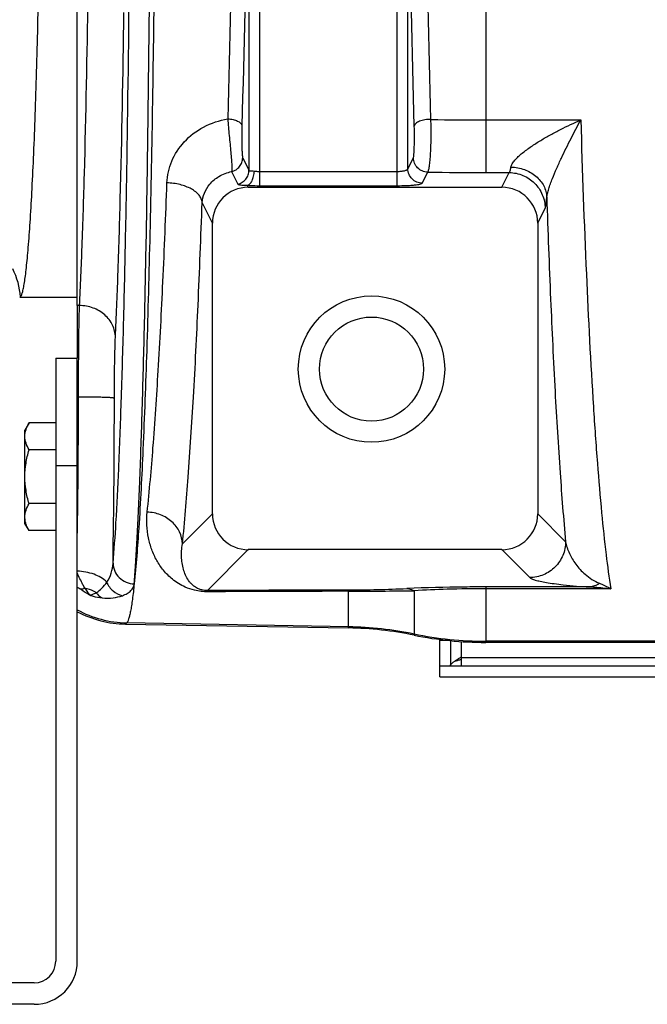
# Model space of a CAD drawing. Extents: x -1747 to 1181, y 8 to 1619.
# Tile 39 of 72: x -1026 to -939, y 1242 to 1379. Entities that reach past the tile are written whole.
import ezdxf

# ---------------------------------------------------------------- set-up
doc = ezdxf.new("R2010")
doc.units = 0
doc.header["$LTSCALE"] = 65.395
doc.layers.get('0').update_dxf_attribs({"linetype": 'CONTINUOUS'})

msp = doc.modelspace()

# ---------------------------------------------------------------- linework, layer by layer
at = {"color": 6, "linetype": 'CONTINUOUS'}
for p, q in [((-1018.13, 1339.06), (-1018.13, 1521.35)), ((-994.31, 1355.52), (-958.95, 1355.52)), ((-999.29, 1310.04), (-999.29, 1350.52)), ((-953.97, 1350.52), (-953.97, 1310.04)), ((-1026.15, 1340.2), (-1018.13, 1340.2)), ((-1024.85, 1322.71), (-1025.43, 1321.7)), ((-1021.13, 1322.71), (-1024.85, 1322.71)), ((-1025.43, 1308.7), (-1025.43, 1321.7)), ((-1021.13, 1318.96), (-1024.85, 1318.96)), ((-1021.13, 1311.45), (-1024.85, 1311.45)), ((-1024.85, 1307.7), (-1025.43, 1308.7)), ((-1021.13, 1307.7), (-1024.85, 1307.7)), ((-958.97, 1305.05), (-994.3, 1305.05)), ((-1011.4, 1294.67), (-980.32, 1294.13)), ((-742.13, 1292.12), (-961.2, 1292.12))]:
    msp.add_line(p, q, dxfattribs=at)
at = {"color": 9, "linetype": 'CONTINUOUS'}
for p, q in [((-992.71, 1355.75), (-992.71, 1504.66)), ((-973.55, 1355.75), (-973.55, 1504.66)), ((-994.21, 1502.5), (-994.21, 1357.9)), ((-972.06, 1358.09), (-972.06, 1502.32)), ((-961.2, 1502.83), (-961.2, 1357.57)), ((-961.2, 1364.91), (-947.97, 1364.91)), ((-995.08, 1359.65), (-994.21, 1357.9)), ((-972.06, 1358.09), (-971.29, 1359.63)), ((-996.62, 1357.72), (-995.75, 1355.97)), ((-992.71, 1357.74), (-973.55, 1357.74)), ((-970.06, 1356.1), (-969.29, 1357.64)), ((-961.2, 1357.57), (-957.93, 1357.57)), ((-958.95, 1355.52), (-957.93, 1357.57)), ((-994.31, 1355.52), (-994.45, 1355.8)), ((-992.71, 1355.75), (-973.55, 1355.75)), ((-999.29, 1350.52), (-1000.73, 1353.41)), ((-953.97, 1350.52), (-952.94, 1352.6)), ((-1018.13, 1316.7), (-1021.13, 1316.7)), ((-999.29, 1310.04), (-1003.47, 1305.85)), ((-953.97, 1310.04), (-950.09, 1306.15)), ((-994.3, 1305.05), (-1000, 1299.34)), ((-958.97, 1305.05), (-955.08, 1301.16)), ((-980.32, 1294.3), (-980.32, 1299.25)), ((-971.2, 1299.32), (-971.2, 1293.13)), ((-946.76, 1299.85), (-961.2, 1299.85)), ((-961.2, 1299.85), (-961.2, 1299.59)), ((-943.79, 1299.59), (-961.2, 1299.59)), ((-961.2, 1299.59), (-961.2, 1292.29)), ((-1011.24, 1294.84), (-1011.4, 1294.67)), ((-980.32, 1294.3), (-1011.24, 1294.84)), ((-980.32, 1294.13), (-980.32, 1294.3)), ((-966.36, 1292.39), (-967.63, 1292.39)), ((-964.63, 1292.24), (-964.63, 1290.09)), ((-742.13, 1292.29), (-961.2, 1292.29)), ((-961.2, 1292.29), (-961.2, 1292.12)), ((-964.63, 1290.02), (-840.63, 1290.02))]:
    msp.add_line(p, q, dxfattribs=at)
at = {"color": 2, "linetype": 'CONTINUOUS'}
for p, q in [((-1018.13, 1339.06), (-1018.13, 1331.7)), ((-1017.82, 1339.06), (-1018.13, 1339.06))]:
    msp.add_line(p, q, dxfattribs=at)
at = {"color": 7, "linetype": 'CONTINUOUS'}
for p, q in [((-1021.13, 1331.7), (-1021.13, 1247.7)), ((-1021.13, 1331.7), (-1018.13, 1331.7)), ((-1018.13, 1247.7), (-1018.13, 1331.7)), ((-966.13, 1292.36), (-966.13, 1288.84)), ((-964.63, 1290.09), (-964.63, 1288.84)), ((-967.63, 1288.84), (-837.63, 1288.84)), ((-967.63, 1287.34), (-967.63, 1288.84)), ((-1024.13, 1244.7), (-1159.13, 1244.7)), ((-1024.13, 1241.7), (-1159.13, 1241.7))]:
    msp.add_line(p, q, dxfattribs=at)
at = {"color": 3, "linetype": 'CONTINUOUS'}
for p, q in [((-967.63, 1288.84), (-967.63, 1292.54)), ((-967.63, 1287.34), (-837.63, 1287.34))]:
    msp.add_line(p, q, dxfattribs=at)
at = {"color": 6, "linetype": 'CONTINUOUS'}
for radius in [10.2, 7.25]:
    msp.add_circle((-977.13, 1330.2), radius, dxfattribs=at)
at = {"color": 9, "linetype": 'CONTINUOUS'}
for centre, radius, start, end in [((-961.23, 1909.07), 544.16, 269.1965, 270.0028), ((-961.23, 1838.17), 480.59, 269.0395, 270.0036), ((-1036.04, 1339.6), 10.01, 3.7048, 27.0978), ((-2473.27, 1326.72), 1460.31, 359.07531, 359.97699), ((-1009.28, 1311.32), 14.5, 232.3808, 233.925), ((-981.58, 1512.34), 212.92, 270.315, 272.5251), ((-982.62, 2192.28), 893.03, 270.14751, 270.73281), ((-1010.96, 1309.84), 15, 241.4309, 268.927), ((-981.19, 1244.27), 50.03, 78.4763, 89.0005), ((-961.2, 1342.32), 50.03, 258.4763, 269.9999)]:
    msp.add_arc(centre, radius, start, end, dxfattribs=at)
at = {"color": 6, "linetype": 'CONTINUOUS'}
for centre, radius, start, end in [((-1036.12, 1339.54), 9.99, 3.8154, 4.0125), ((-1011.14, 1309.67), 15, 242.2182, 269.0027), ((-981.19, 1244.17), 49.97, 78.4624, 88.9993), ((-961.2, 1342.09), 49.97, 258.4625, 269.9998)]:
    msp.add_arc(centre, radius, start, end, dxfattribs=at)
at = {"color": 2, "linetype": 'CONTINUOUS'}
msp.add_arc((-2107.19, 1326.27), 1089.23, 358.97017, 0.00198, dxfattribs=at)
at = {"color": 3, "linetype": 'CONTINUOUS'}
for centre, radius, start, end in [((-972.27, 1313.29), 24.72, 285.7907, 286.7471), ((-971.27, 1309.91), 21.19, 286.7745, 287.0489), ((-970.52, 1307.49), 18.66, 287.0266, 288.393)]:
    msp.add_arc(centre, radius, start, end, dxfattribs=at)
at = {"color": 7, "linetype": 'CONTINUOUS'}
for centre, radius, start, end in [((-971.78, 1300.82), 12.89, 303.4912, 303.6607), ((-1024.13, 1247.7), 6, 270, 360), ((-1024.13, 1247.7), 3, 270, 360)]:
    msp.add_arc(centre, radius, start, end, dxfattribs=at)
at = {"color": 6, "linetype": 'CONTINUOUS'}
for centre, major_axis, ratio, start_param, end_param in [((-994.28, 1350.49), (-2.25, 4.51), 0.993174, -0.459819, 1.105507), ((-958.98, 1350.49), (2.25, 4.51), 0.993174, -1.105507, 0.459819), ((-994.28, 1310.05), (3.55, 3.55), 0.997265, -3.925621, -2.357564), ((-958.98, 1310.05), (3.55, -3.55), 0.997265, -0.784029, 0.784029)]:
    msp.add_ellipse(centre, major_axis=major_axis, ratio=ratio, start_param=start_param, end_param=end_param, dxfattribs=at)
at = {"color": 9, "linetype": 'CONTINUOUS'}
for points, knots in [([(-1010.2, 1560.13), (-1009.92, 1557.54), (-1009.46, 1551.3), (-1008.91, 1540.47), (-1008.41, 1526.79), (-1007.98, 1510.64), (-1007.63, 1492.41), (-1007.27, 1465.37), (-1007.11, 1430.2), (-1007.27, 1395.03), (-1007.63, 1367.99), (-1007.98, 1349.77), (-1008.41, 1333.61), (-1008.91, 1319.94), (-1009.46, 1309.1), (-1009.92, 1302.87), (-1010.2, 1300.28)], [0, 0, 0, 0, 0.030051, 0.072143, 0.125214, 0.187911, 0.258628, 0.335552, 0.5, 0.664448, 0.741372, 0.812089, 0.874786, 0.927857, 0.969949, 1, 1, 1, 1]), ([(-997.16, 1495.35), (-996.85, 1484.85), (-996.41, 1463.13), (-996.2, 1430.2), (-996.41, 1397.27), (-996.85, 1375.56), (-997.16, 1365.05)], [0, 0, 0, 0, 0.241942, 0.5, 0.758058, 1, 1, 1, 1]), ([(-995.2, 1496.31), (-994.89, 1485.65), (-994.45, 1463.62), (-994.24, 1430.2), (-994.45, 1396.79), (-994.89, 1374.75), (-995.2, 1364.09)], [0, 0, 0, 0, 0.241942, 0.5, 0.758058, 1, 1, 1, 1]), ([(-971.17, 1364.03), (-971.46, 1374.71), (-971.9, 1396.77), (-972.11, 1430.2), (-971.9, 1463.64), (-971.46, 1485.69), (-971.17, 1496.38)], [0, 0, 0, 0, 0.242283, 0.5, 0.757717, 1, 1, 1, 1]), ([(-968.86, 1364.96), (-969.15, 1375.5), (-969.56, 1397.24), (-969.77, 1430.2), (-969.56, 1463.16), (-969.15, 1484.91), (-968.86, 1495.44)], [0, 0, 0, 0, 0.242279, 0.5, 0.757721, 1, 1, 1, 1]), ([(-1013.15, 1303.15), (-1012.98, 1305.03), (-1012.68, 1309.41), (-1012.31, 1316.9), (-1011.97, 1326.13), (-1011.65, 1336.98), (-1011.37, 1349.27), (-1011.04, 1367.99), (-1010.88, 1382.58), (-1010.8, 1392.63)], [0, 0, 0, 0, 0.063121, 0.147209, 0.250983, 0.372848, 0.510923, 0.663074, 1, 1, 1, 1]), ([(-1010.2, 1300.28), (-1010.13, 1301.15), (-1009.99, 1303.08), (-1009.8, 1306.2), (-1009.62, 1309.81), (-1009.37, 1315.53), (-1009.09, 1323.78), (-1008.79, 1334.87), (-1008.52, 1347.44), (-1008.21, 1366.58), (-1008.06, 1381.5), (-1007.98, 1391.79)], [0, 0, 0, 0, 0.028861, 0.063103, 0.102594, 0.147184, 0.250957, 0.372825, 0.510905, 0.663062, 1, 1, 1, 1]), ([(-1017.82, 1339.06), (-1017.67, 1341.8), (-1017.42, 1347.9), (-1016.97, 1362.29), (-1016.75, 1373.94), (-1016.63, 1382.22)], [0, 0, 0, 0, 0.190501, 0.424314, 1, 1, 1, 1]), ([(-1012.82, 1334.64), (-1012.67, 1337.51), (-1012.42, 1343.91), (-1011.97, 1358.99), (-1011.75, 1371.21), (-1011.63, 1379.89)], [0, 0, 0, 0, 0.190493, 0.424305, 1, 1, 1, 1]), ([(-1005.64, 1356.14), (-1005.6, 1357.17), (-1005.13, 1359.27), (-1003.32, 1362.02), (-1000.57, 1364.12), (-998.33, 1364.86), (-997.16, 1365.05)], [0, 0, 0, 0, 0.23214, 0.475283, 0.732001, 1, 1, 1, 1]), ([(-997.16, 1365.05), (-997.1, 1364.28), (-997, 1363.11), (-996.85, 1361.55), (-996.74, 1360.44), (-996.66, 1359.46), (-996.61, 1358.75), (-996.59, 1358.29), (-996.59, 1358.04), (-996.6, 1357.86), (-996.61, 1357.76), (-996.62, 1357.72)], [0, 0, 0, 0, 0.316381, 0.480289, 0.635196, 0.77184, 0.882071, 0.925201, 0.959491, 0.984499, 1, 1, 1, 1]), ([(-997.16, 1365.05), (-996.91, 1365.05), (-996.55, 1365.01), (-996.1, 1364.88), (-995.63, 1364.69), (-995.22, 1364.39), (-995.2, 1364.09)], [0, 0, 0, 0, 0.322085, 0.472401, 0.610504, 1, 1, 1, 1]), ([(-968.86, 1364.96), (-969.14, 1364.98), (-969.67, 1364.95), (-970.3, 1364.8), (-970.72, 1364.6), (-970.95, 1364.43), (-971.11, 1364.24), (-971.16, 1364.09), (-971.17, 1364.03)], [0, 0, 0, 0, 0.313357, 0.601648, 0.725536, 0.832289, 0.922297, 1, 1, 1, 1]), ([(-969.29, 1357.64), (-969.27, 1357.67), (-969.22, 1357.76), (-969.17, 1357.93), (-969.11, 1358.18), (-969.06, 1358.49), (-969.01, 1358.86), (-968.95, 1359.45), (-968.89, 1360.31), (-968.84, 1361.43), (-968.82, 1362.61), (-968.82, 1363.8), (-968.84, 1364.58), (-968.86, 1364.96)], [0, 0, 0, 0, 0.015737, 0.040467, 0.074298, 0.116904, 0.16774, 0.226104, 0.361972, 0.516637, 0.681012, 0.845376, 1, 1, 1, 1]), ([(-957.7, 1358.34), (-957.67, 1358.5), (-957.51, 1358.85), (-957.15, 1359.33), (-956.67, 1359.82), (-955.92, 1360.47), (-954.88, 1361.23), (-953.56, 1362.07), (-952.2, 1362.85), (-950.34, 1363.83), (-948.92, 1364.49), (-947.97, 1364.91)], [0, 0, 0, 0, 0.041665, 0.093472, 0.151692, 0.213528, 0.342375, 0.474041, 0.6064, 0.738515, 1, 1, 1, 1]), ([(-952.71, 1354.14), (-952.69, 1354.31), (-952.61, 1354.71), (-952.43, 1355.33), (-952.2, 1356.02), (-951.83, 1356.98), (-951.32, 1358.18), (-950.68, 1359.6), (-950.01, 1360.98), (-949.12, 1362.75), (-948.44, 1364.06), (-947.97, 1364.91)], [0, 0, 0, 0, 0.044802, 0.101604, 0.164528, 0.230076, 0.36315, 0.49539, 0.625482, 0.753058, 1, 1, 1, 1]), ([(-947.97, 1364.91), (-947.76, 1357.74), (-947.29, 1344.41), (-946.47, 1328.46), (-945.7, 1317.38), (-945.12, 1310.51), (-944.51, 1304.69), (-944.04, 1301.17), (-943.79, 1299.59)], [0, 0, 0, 0, 0.328632, 0.610972, 0.73167, 0.837303, 0.926987, 1, 1, 1, 1]), ([(-995.2, 1364.09), (-995.21, 1363.63), (-995.22, 1362.91), (-995.21, 1361.97), (-995.2, 1361.29), (-995.18, 1360.69), (-995.16, 1360.26), (-995.14, 1359.98), (-995.12, 1359.83), (-995.1, 1359.73), (-995.09, 1359.67), (-995.08, 1359.65)], [0, 0, 0, 0, 0.316086, 0.480452, 0.636554, 0.774616, 0.885421, 0.928237, 0.961788, 0.985722, 1, 1, 1, 1]), ([(-971.29, 1359.63), (-971.28, 1359.65), (-971.27, 1359.7), (-971.25, 1359.81), (-971.23, 1359.95), (-971.21, 1360.22), (-971.18, 1360.64), (-971.16, 1361.23), (-971.15, 1361.9), (-971.14, 1362.84), (-971.15, 1363.55), (-971.17, 1364.03)], [0, 0, 0, 0, 0.014376, 0.038307, 0.071612, 0.113868, 0.222763, 0.358799, 0.514045, 0.679289, 1, 1, 1, 1]), ([(-996.62, 1357.72), (-996.4, 1357.77), (-995.99, 1357.95), (-995.49, 1358.4), (-995.16, 1358.99), (-995.08, 1359.43), (-995.08, 1359.65)], [0, 0, 0, 0, 0.250442, 0.500767, 0.750663, 1, 1, 1, 1]), ([(-969.29, 1357.64), (-969.55, 1357.64), (-970.07, 1357.75), (-970.74, 1358.19), (-971.18, 1358.85), (-971.29, 1359.37), (-971.29, 1359.63)], [0, 0, 0, 0, 0.250289, 0.500669, 0.750659, 1, 1, 1, 1]), ([(-973.55, 1357.74), (-973.37, 1357.74), (-973.02, 1357.76), (-972.61, 1357.81), (-972.34, 1357.89), (-972.2, 1357.95), (-972.1, 1358.01), (-972.06, 1358.06), (-972.06, 1358.09)], [0, 0, 0, 0, 0.355739, 0.661, 0.78236, 0.878808, 0.949933, 1, 1, 1, 1]), ([(-970.06, 1356.1), (-970.32, 1356.1), (-970.84, 1356.21), (-971.5, 1356.65), (-971.95, 1357.31), (-972.06, 1357.83), (-972.06, 1358.09)], [0, 0, 0, 0, 0.250289, 0.500669, 0.750659, 1, 1, 1, 1]), ([(-957.93, 1357.57), (-957.9, 1357.6), (-957.86, 1357.68), (-957.8, 1357.85), (-957.75, 1358.07), (-957.72, 1358.24), (-957.7, 1358.34)], [0, 0, 0, 0, 0.138942, 0.351225, 0.638891, 1, 1, 1, 1]), ([(-957.7, 1358.34), (-957.06, 1358.33), (-955.81, 1358.09), (-954.18, 1357.18), (-953.21, 1356.01), (-952.8, 1354.96), (-952.72, 1354.41), (-952.71, 1354.14)], [0, 0, 0, 0, 0.267689, 0.526397, 0.769429, 0.885927, 1, 1, 1, 1]), ([(-1000.73, 1353.41), (-1000.7, 1353.86), (-1000.48, 1354.79), (-999.68, 1356.07), (-998.37, 1357.16), (-997.24, 1357.59), (-996.62, 1357.72)], [0, 0, 0, 0, 0.210696, 0.440824, 0.701578, 1, 1, 1, 1]), ([(-993.45, 1357.79), (-993.4, 1357.78), (-993.15, 1357.75), (-992.9, 1357.74), (-992.71, 1357.74)], [0, 0, 0, 0, 0.235097, 1, 1, 1, 1]), ([(-957.93, 1357.57), (-957.28, 1357.57), (-955.97, 1357.3), (-954.32, 1356.2), (-953.21, 1354.55), (-952.94, 1353.24), (-952.94, 1352.6)], [0, 0, 0, 0, 0.25029, 0.500669, 0.750658, 1, 1, 1, 1]), ([(-1008.38, 1310.28), (-1008.07, 1313.26), (-1007.5, 1319.82), (-1006.79, 1330.52), (-1006.15, 1342.82), (-1005.8, 1351.55), (-1005.64, 1356.14)], [0, 0, 0, 0, 0.195603, 0.430032, 0.699595, 1, 1, 1, 1]), ([(-1000.73, 1353.41), (-1000.75, 1353.59), (-1000.84, 1353.95), (-1001.16, 1354.46), (-1001.64, 1354.92), (-1002.49, 1355.48), (-1003.85, 1355.97), (-1005.02, 1356.12), (-1005.64, 1356.14)], [0, 0, 0, 0, 0.087872, 0.184148, 0.292534, 0.414216, 0.692502, 1, 1, 1, 1]), ([(-994.45, 1355.8), (-994.31, 1355.79), (-993.73, 1355.76), (-993.15, 1355.75), (-992.71, 1355.75)], [0, 0, 0, 0, 0.234862, 1, 1, 1, 1]), ([(-973.55, 1355.75), (-973.12, 1355.75), (-972.49, 1355.76), (-971.69, 1355.8), (-971.17, 1355.85), (-970.74, 1355.9), (-970.41, 1355.95), (-970.2, 1356.01), (-970.1, 1356.06), (-970.07, 1356.08), (-970.06, 1356.1)], [0, 0, 0, 0, 0.367306, 0.534399, 0.682378, 0.806132, 0.901578, 0.966015, 0.986497, 1, 1, 1, 1]), ([(-952.94, 1352.6), (-952.91, 1352.66), (-952.86, 1352.83), (-952.81, 1353.15), (-952.75, 1353.6), (-952.72, 1353.95), (-952.71, 1354.14)], [0, 0, 0, 0, 0.127717, 0.338201, 0.630101, 1, 1, 1, 1]), ([(-952.71, 1354.14), (-952.55, 1349.4), (-952.22, 1340.38), (-951.61, 1327.58), (-950.92, 1316.32), (-950.38, 1309.35), (-950.09, 1306.15)], [0, 0, 0, 0, 0.295848, 0.56368, 0.799547, 1, 1, 1, 1]), ([(-1003.47, 1305.85), (-1003.17, 1308.94), (-1002.6, 1315.75), (-1001.88, 1326.84), (-1001.25, 1339.6), (-1000.9, 1348.65), (-1000.73, 1353.41)], [0, 0, 0, 0, 0.195584, 0.43001, 0.699581, 1, 1, 1, 1]), ([(-1012.82, 1334.64), (-1012.82, 1334.92), (-1012.89, 1335.5), (-1013.29, 1336.62), (-1014.25, 1337.86), (-1015.89, 1338.82), (-1017.17, 1339.05), (-1017.82, 1339.06)], [0, 0, 0, 0, 0.117546, 0.236586, 0.481099, 0.737024, 1, 1, 1, 1]), ([(-1012.96, 1326.14), (-1012.96, 1327.79), (-1012.94, 1330.12), (-1012.88, 1332.95), (-1012.84, 1334.13), (-1012.82, 1334.64)], [0, 0, 0, 0, 0.584392, 0.821798, 1, 1, 1, 1]), ([(-1012.96, 1326.14), (-1012.96, 1326.15), (-1013.01, 1326.16), (-1013.09, 1326.17), (-1013.22, 1326.19), (-1013.39, 1326.2), (-1013.6, 1326.22), (-1013.97, 1326.24), (-1014.51, 1326.26), (-1015.25, 1326.28), (-1016.1, 1326.3), (-1017.01, 1326.31), (-1017.64, 1326.31), (-1017.96, 1326.31)], [0, 0, 0, 0, 0.007912, 0.02464, 0.050318, 0.084773, 0.127711, 0.178741, 0.303143, 0.45339, 0.62392, 0.808399, 1, 1, 1, 1]), ([(-999.91, 1299.18), (-1000.54, 1299.17), (-1001.64, 1299.29), (-1003.34, 1299.87), (-1004.84, 1300.8), (-1006.14, 1302.11), (-1007.1, 1303.53), (-1007.79, 1305.05), (-1008.42, 1307.29), (-1008.5, 1309.08), (-1008.38, 1310.28)], [0, 0, 0, 0, 0.119792, 0.207892, 0.340247, 0.452453, 0.558537, 0.663837, 0.771258, 1, 1, 1, 1]), ([(-1003.47, 1305.85), (-1003.49, 1306.42), (-1003.78, 1307.58), (-1004.89, 1309.02), (-1006.5, 1310), (-1007.75, 1310.25), (-1008.38, 1310.28)], [0, 0, 0, 0, 0.235586, 0.48094, 0.73731, 1, 1, 1, 1]), ([(-950.09, 1306.15), (-950.09, 1305.51), (-950.35, 1304.19), (-951.47, 1302.54), (-953.12, 1301.43), (-954.43, 1301.16), (-955.08, 1301.16)], [0, 0, 0, 0, 0.249907, 0.5, 0.750093, 1, 1, 1, 1]), ([(-950.09, 1306.15), (-949.98, 1305.6), (-949.61, 1304.48), (-948.69, 1302.94), (-947.32, 1301.45), (-946.09, 1300.65), (-945.35, 1300.36)], [0, 0, 0, 0, 0.219996, 0.447736, 0.693481, 1, 1, 1, 1]), ([(-1000, 1299.34), (-1000.26, 1299.34), (-1000.68, 1299.38), (-1001.29, 1299.58), (-1001.76, 1299.85), (-1002.17, 1300.21), (-1002.58, 1300.67), (-1002.97, 1301.3), (-1003.29, 1302.11), (-1003.51, 1302.97), (-1003.66, 1304.22), (-1003.59, 1305.2), (-1003.47, 1305.85)], [0, 0, 0, 0, 0.094165, 0.149243, 0.22582, 0.287235, 0.342705, 0.446834, 0.549271, 0.653907, 0.762886, 1, 1, 1, 1]), ([(-1014.02, 1300.52), (-1013.75, 1300.9), (-1013.34, 1301.76), (-1013.17, 1302.69), (-1013.15, 1303.15)], [0, 0, 0, 0, 0.499788, 1, 1, 1, 1]), ([(-1013.15, 1303.15), (-1013.14, 1302.79), (-1012.98, 1302.03), (-1012.33, 1301.09), (-1011.35, 1300.45), (-1010.59, 1300.29), (-1010.2, 1300.28)], [0, 0, 0, 0, 0.245035, 0.493332, 0.745509, 1, 1, 1, 1]), ([(-1014.02, 1300.52), (-1014.51, 1301.01), (-1015.85, 1301.77), (-1017.34, 1302.02), (-1018.13, 1302.04)], [0, 0, 0, 0, 0.465709, 1, 1, 1, 1]), ([(-1017.06, 1299.67), (-1017.16, 1299.83), (-1017.55, 1300.53), (-1017.89, 1301.25), (-1018.13, 1301.81)], [0, 0, 0, 0, 0.233817, 1, 1, 1, 1]), ([(-1015.5, 1299.04), (-1015.2, 1299.22), (-1014.66, 1299.67), (-1014.22, 1300.22), (-1014.02, 1300.52)], [0, 0, 0, 0, 0.492585, 1, 1, 1, 1]), ([(-1014.02, 1300.52), (-1013.83, 1300.05), (-1013.24, 1299.21), (-1012.32, 1298.73), (-1011.84, 1298.63)], [0, 0, 0, 0, 0.509295, 1, 1, 1, 1]), ([(-955.08, 1301.16), (-955.05, 1301.13), (-954.96, 1301.06), (-954.7, 1300.94), (-954.25, 1300.79), (-953.57, 1300.62), (-952.7, 1300.46), (-951.62, 1300.29), (-949.63, 1300.04), (-947.98, 1299.91), (-946.76, 1299.85)], [0, 0, 0, 0, 0.01709, 0.039553, 0.100875, 0.183782, 0.288225, 0.415373, 0.568682, 1, 1, 1, 1]), ([(-1015.5, 1299.04), (-1015.44, 1298.97), (-1015.21, 1298.68), (-1014.92, 1298.45), (-1014.68, 1298.33)], [0, 0, 0, 0, 0.261724, 1, 1, 1, 1]), ([(-1011.84, 1298.63), (-1011.61, 1298.72), (-1011.18, 1298.91), (-1010.74, 1299.25), (-1010.48, 1299.55), (-1010.34, 1299.78), (-1010.25, 1300.02), (-1010.2, 1300.18), (-1010.2, 1300.26)], [0, 0, 0, 0, 0.310521, 0.571142, 0.68702, 0.795364, 0.898688, 1, 1, 1, 1]), ([(-1010.2, 1300.26), (-1010.27, 1299.54), (-1010.39, 1298.53), (-1010.57, 1297.28), (-1010.7, 1296.53), (-1010.83, 1295.92), (-1010.95, 1295.43), (-1011.08, 1295.08), (-1011.18, 1294.9), (-1011.24, 1294.84)], [0, 0, 0, 0, 0.38916, 0.548877, 0.685237, 0.79821, 0.887928, 0.9548, 1, 1, 1, 1]), ([(-1010.2, 1300.26), (-1010.2, 1300.26), (-1010.2, 1300.27), (-1010.2, 1300.27), (-1010.2, 1300.28)], [0, 0, 0, 0, 0.484859, 1, 1, 1, 1]), ([(-1000, 1299.34), (-999.98, 1299.33), (-999.95, 1299.27), (-999.93, 1299.21), (-999.91, 1299.18)], [0, 0, 0, 0, 0.373945, 1, 1, 1, 1]), ([(-980.41, 1299.42), (-980.39, 1299.41), (-980.35, 1299.35), (-980.33, 1299.29), (-980.32, 1299.25)], [0, 0, 0, 0, 0.367086, 1, 1, 1, 1]), ([(-961.2, 1299.85), (-962.2, 1299.85), (-965.87, 1299.83), (-969.53, 1299.74), (-972.2, 1299.63)], [0, 0, 0, 0, 0.272081, 1, 1, 1, 1]), ([(-972.2, 1299.63), (-972.11, 1299.62), (-971.76, 1299.58), (-971.43, 1299.45), (-971.2, 1299.32)], [0, 0, 0, 0, 0.243041, 1, 1, 1, 1]), ([(-961.2, 1299.59), (-962.99, 1299.59), (-966.33, 1299.55), (-969.66, 1299.41), (-971.2, 1299.32)], [0, 0, 0, 0, 0.537178, 1, 1, 1, 1]), ([(-945.35, 1300.36), (-945.56, 1300.21), (-946.01, 1299.97), (-946.52, 1299.87), (-946.76, 1299.85)], [0, 0, 0, 0, 0.514001, 1, 1, 1, 1]), ([(-946.76, 1299.85), (-946.51, 1299.85), (-945.52, 1299.8), (-944.53, 1299.7), (-943.79, 1299.59)], [0, 0, 0, 0, 0.248315, 1, 1, 1, 1]), ([(-945.35, 1300.36), (-945.22, 1300.31), (-944.68, 1300.09), (-944.17, 1299.82), (-943.79, 1299.59)], [0, 0, 0, 0, 0.241668, 1, 1, 1, 1]), ([(-1016.38, 1298.71), (-1016.23, 1298.66), (-1015.68, 1298.48), (-1015.1, 1298.37), (-1014.68, 1298.33)], [0, 0, 0, 0, 0.27459, 1, 1, 1, 1]), ([(-1014.68, 1298.33), (-1014.16, 1298.28), (-1013.2, 1298.28), (-1012.25, 1298.49), (-1011.84, 1298.63)], [0, 0, 0, 0, 0.548978, 1, 1, 1, 1])]:
    msp.add_open_spline(points, degree=3, knots=knots, dxfattribs=at)
at = {"color": 6, "linetype": 'CONTINUOUS'}
for points, knots in [([(-1026.05, 1340.25), (-1026.03, 1340.27), (-1025.97, 1340.34), (-1025.87, 1340.55), (-1025.75, 1340.93), (-1025.61, 1341.52), (-1025.48, 1342.3), (-1025.34, 1343.25), (-1025.21, 1344.39), (-1025.08, 1345.7), (-1024.89, 1347.8), (-1024.68, 1350.84), (-1024.44, 1354.98), (-1024.21, 1359.74), (-1024, 1365.09), (-1023.81, 1370.97), (-1023.64, 1377.35), (-1023.48, 1384.16), (-1023.3, 1393.95), (-1023.14, 1406.84), (-1023.08, 1417.32), (-1023.06, 1422.7)], [0, 0, 0, 0, 0.001356, 0.003183, 0.008386, 0.015736, 0.025261, 0.036959, 0.050815, 0.066808, 0.084907, 0.12728, 0.177599, 0.235457, 0.300382, 0.37184, 0.449244, 0.531955, 0.619292, 0.804921, 1, 1, 1, 1]), ([(-1026.15, 1340.2), (-1026.14, 1340.2), (-1026.11, 1340.21), (-1026.07, 1340.23), (-1026.05, 1340.25)], [0, 0, 0, 0, 0.232138, 1, 1, 1, 1]), ([(-1025.43, 1320.83), (-1025.43, 1321.15), (-1025.31, 1321.82), (-1025.02, 1322.41), (-1024.85, 1322.71)], [0, 0, 0, 0, 0.485069, 1, 1, 1, 1]), ([(-1024.85, 1318.96), (-1025.02, 1319.25), (-1025.31, 1319.85), (-1025.43, 1320.51), (-1025.43, 1320.83)], [0, 0, 0, 0, 0.514931, 1, 1, 1, 1]), ([(-1025.43, 1315.2), (-1025.43, 1315.84), (-1025.32, 1317.11), (-1025.03, 1318.35), (-1024.85, 1318.96)], [0, 0, 0, 0, 0.499896, 1, 1, 1, 1]), ([(-1024.85, 1311.45), (-1025.03, 1312.06), (-1025.32, 1313.3), (-1025.43, 1314.57), (-1025.43, 1315.2)], [0, 0, 0, 0, 0.500104, 1, 1, 1, 1]), ([(-1025.43, 1309.57), (-1025.43, 1309.89), (-1025.31, 1310.56), (-1025.02, 1311.16), (-1024.85, 1311.45)], [0, 0, 0, 0, 0.485069, 1, 1, 1, 1]), ([(-1025.28, 1308.65), (-1025.31, 1308.73), (-1025.39, 1309.03), (-1025.43, 1309.34), (-1025.43, 1309.57)], [0, 0, 0, 0, 0.254279, 1, 1, 1, 1]), ([(-1024.85, 1307.7), (-1024.9, 1307.78), (-1025.06, 1308.08), (-1025.21, 1308.4), (-1025.28, 1308.65)], [0, 0, 0, 0, 0.256766, 1, 1, 1, 1])]:
    msp.add_open_spline(points, degree=3, knots=knots, dxfattribs=at)
at = {"color": 2, "linetype": 'CONTINUOUS'}
for points, knots in [([(-995.75, 1355.97), (-995.53, 1356.02), (-995.11, 1356.2), (-994.61, 1356.65), (-994.28, 1357.24), (-994.21, 1357.68), (-994.21, 1357.9)], [0, 0, 0, 0, 0.250442, 0.500767, 0.750663, 1, 1, 1, 1]), ([(-994.45, 1355.8), (-994.31, 1355.82), (-994.11, 1355.95), (-993.91, 1356.2), (-993.71, 1356.55), (-993.53, 1357.08), (-993.47, 1357.55), (-993.45, 1357.79)], [0, 0, 0, 0, 0.175893, 0.284371, 0.407316, 0.68947, 1, 1, 1, 1]), ([(-994.21, 1357.9), (-994.19, 1357.82), (-993.97, 1357.81), (-993.74, 1357.81), (-993.55, 1357.8), (-993.45, 1357.79)], [0, 0, 0, 0, 0.305678, 0.610301, 1, 1, 1, 1]), ([(-995.75, 1355.97), (-995.73, 1355.93), (-995.59, 1355.88), (-995.35, 1355.85), (-994.94, 1355.83), (-994.63, 1355.81), (-994.45, 1355.8)], [0, 0, 0, 0, 0.097519, 0.286274, 0.583759, 1, 1, 1, 1]), ([(-1017.96, 1326.31), (-1017.95, 1328.79), (-1017.94, 1332.29), (-1017.88, 1336.54), (-1017.84, 1338.3), (-1017.82, 1339.06)], [0, 0, 0, 0, 0.584424, 0.821832, 1, 1, 1, 1]), ([(-1017.82, 1299.61), (-1017.76, 1299.59), (-1017.51, 1299.56), (-1017.25, 1299.61), (-1017.06, 1299.67)], [0, 0, 0, 0, 0.224092, 1, 1, 1, 1]), ([(-1016.38, 1298.71), (-1016.51, 1298.78), (-1017, 1299.05), (-1017.48, 1299.36), (-1017.82, 1299.61)], [0, 0, 0, 0, 0.255211, 1, 1, 1, 1]), ([(-1015.5, 1299.04), (-1015.62, 1299.12), (-1016.11, 1299.38), (-1016.65, 1299.58), (-1017.06, 1299.67)], [0, 0, 0, 0, 0.246872, 1, 1, 1, 1]), ([(-1017.06, 1299.67), (-1016.94, 1299.49), (-1016.71, 1299.17), (-1016.49, 1298.85), (-1016.38, 1298.71)], [0, 0, 0, 0, 0.559407, 1, 1, 1, 1]), ([(-1016.38, 1298.71), (-1016.24, 1298.74), (-1015.94, 1298.85), (-1015.65, 1298.97), (-1015.5, 1299.04)], [0, 0, 0, 0, 0.458966, 1, 1, 1, 1])]:
    msp.add_open_spline(points, degree=3, knots=knots, dxfattribs=at)
at = {"color": 9, "linetype": 'CONTINUOUS'}
for points in [[(-980.41, 1299.42), (-986.94, 1299.4), (-993.47, 1299.37), (-1000, 1299.34)], [(-980.32, 1299.25), (-986.85, 1299.22), (-993.38, 1299.2), (-999.91, 1299.18)]]:
    msp.add_open_spline(points, degree=3, dxfattribs=at)
at = {"color": 7, "linetype": 'CONTINUOUS'}
for points, knots in [([(-966.13, 1288.84), (-966.13, 1289.01), (-965.87, 1289.28), (-965.5, 1289.54), (-965.24, 1289.7), (-965.1, 1289.79)], [0, 0, 0, 0, 0.367643, 0.654213, 1, 1, 1, 1]), ([(-965.1, 1289.79), (-965.06, 1289.81), (-964.92, 1289.91), (-964.77, 1290), (-964.66, 1290.07)], [0, 0, 0, 0, 0.243534, 1, 1, 1, 1])]:
    msp.add_open_spline(points, degree=3, knots=knots, dxfattribs=at)

doc.saveas('drawing.dxf')
